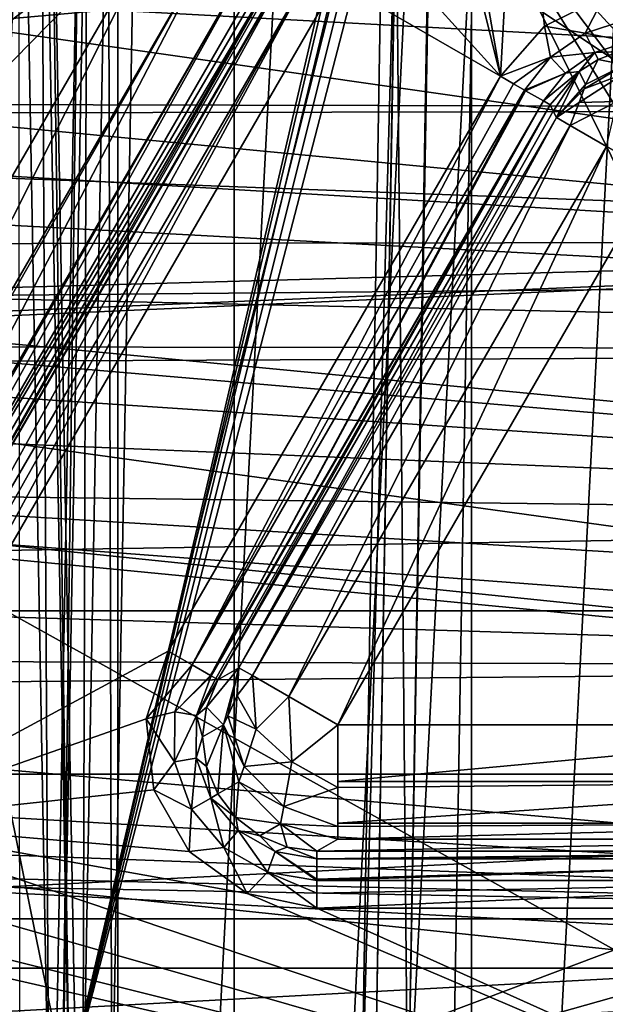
# Model space of a CAD drawing. Header units: millimetres. Extents: x -40 to 40, y -40 to 40.
# Tile 140 of 192: x 16.7 to 21.9, y -13.3 to -4.7. Entities that reach past the tile are written whole.
import ezdxf

# ---------------------------------------------------------------- set-up
doc = ezdxf.new("R2010")
doc.units = ezdxf.units.MM
doc.header["$LTSCALE"] = 8.749007
for name, color, linetype in [('1', 7, 'CONTINUOUS'), ('104', 7, 'CONTINUOUS'), ('109', 7, 'CONTINUOUS'), ('139', 7, 'CONTINUOUS'), ('16', 7, 'CONTINUOUS'), ('163', 7, 'CONTINUOUS'), ('385', 7, 'CONTINUOUS'), ('389', 7, 'CONTINUOUS'), ('390', 7, 'CONTINUOUS'), ('391', 7, 'CONTINUOUS'), ('392', 7, 'CONTINUOUS'), ('401', 7, 'CONTINUOUS'), ('402', 7, 'CONTINUOUS'), ('48', 7, 'CONTINUOUS'), ('60', 7, 'CONTINUOUS'), ('677', 7, 'CONTINUOUS'), ('688', 7, 'CONTINUOUS'), ('704', 7, 'CONTINUOUS'), ('708', 7, 'CONTINUOUS'), ('819', 7, 'CONTINUOUS'), ('820', 7, 'CONTINUOUS'), ('821', 7, 'CONTINUOUS'), ('822', 7, 'CONTINUOUS'), ('827', 7, 'CONTINUOUS'), ('834', 7, 'CONTINUOUS'), ('835', 7, 'CONTINUOUS'), ('836', 7, 'CONTINUOUS'), ('837', 7, 'CONTINUOUS'), ('838', 7, 'CONTINUOUS'), ('839', 7, 'CONTINUOUS'), ('840', 7, 'CONTINUOUS'), ('841', 7, 'CONTINUOUS')]:
    doc.layers.add(name, color=color, linetype=linetype)

msp = doc.modelspace()

# ---------------------------------------------------------------- linework, layer by layer
at = {"layer": '1', "linetype": 'CONTINUOUS'}
for points in [[(18.6197, 34.8362), (15.116, 36.4932), (15.1168, -36.4929), (18.6197, 34.8362)], [(18.6204, -34.8358), (18.6197, 34.8362), (15.1168, -36.4929), (18.6204, -34.8358)], [(21.9445, 32.8434), (18.6197, 34.8362), (18.6204, -34.8358), (21.9445, 32.8434)], [(21.9451, -32.843), (21.9445, 32.8434), (18.6204, -34.8358), (21.9451, -32.843)]]:
    msp.add_3dface(points, dxfattribs=at)
at = {"layer": '104', "linetype": 'CONTINUOUS'}
for points in [[(31.3007, -6.6534, -730), (31.8247, -3.3452, -730), (5.6924, -5.6921, -730), (31.3007, -6.6534, -730)], [(31.8247, -3.3452, -730), (23.57, -3.9592, -730), (5.6924, -5.6921, -730), (31.8247, -3.3452, -730)], [(5.6924, -5.6921, -730), (23.57, -3.9592, -730), (6.6934, -4.4723, -730), (5.6924, -5.6921, -730)], [(4.4723, -6.6933, -730), (31.3007, -6.6534, -730), (5.6924, -5.6921, -730), (4.4723, -6.6933, -730)], [(30.4337, -9.8888, -730), (31.3007, -6.6534, -730), (0, -8.05, -730), (30.4337, -9.8888, -730)], [(0, -8.05, -730), (31.3007, -6.6534, -730), (1.5705, -7.8953, -730), (0, -8.05, -730)], [(1.5705, -7.8953, -730), (31.3007, -6.6534, -730), (3.0804, -7.4373, -730), (1.5705, -7.8953, -730)], [(3.0804, -7.4373, -730), (31.3007, -6.6534, -730), (4.4723, -6.6933, -730), (3.0804, -7.4373, -730)], [(-30.4335, -9.8895, -730), (30.4337, -9.8888, -730), (0, -8.05, -730), (-30.4335, -9.8895, -730)], [(29.2335, -13.0155, -730), (30.4337, -9.8888, -730), (-30.4335, -9.8895, -730), (29.2335, -13.0155, -730)], [(-29.2331, -13.0163, -730), (29.2335, -13.0155, -730), (-30.4335, -9.8895, -730), (-29.2331, -13.0163, -730)], [(-27.713, -15.9997, -730), (29.2335, -13.0155, -730), (-29.2331, -13.0163, -730), (-27.713, -15.9997, -730)], [(27.713, -15.9996, -730), (29.2335, -13.0155, -730), (-27.713, -15.9997, -730), (27.713, -15.9996, -730)]]:
    msp.add_3dface(points, dxfattribs=at)
at = {"layer": '109', "linetype": 'CONTINUOUS'}
for points in [[(32.3094, -3.515, -733), (31.74, -6.9873, -733), (9.9773, -3.8656, -733), (32.3094, -3.515, -733)], [(9.9773, -3.8656, -733), (31.74, -6.9873, -733), (9.0973, -5.6329, -733), (9.9773, -3.8656, -733)], [(9.0973, -5.6329, -733), (31.74, -6.9873, -733), (7.9072, -7.2087, -733), (9.0973, -5.6329, -733)], [(31.74, -6.9873, -733), (30.7983, -10.3786, -733), (7.9072, -7.2087, -733), (31.74, -6.9873, -733)], [(7.9072, -7.2087, -733), (30.7983, -10.3786, -733), (6.4476, -8.5392, -733), (7.9072, -7.2087, -733)], [(6.4476, -8.5392, -733), (30.7983, -10.3786, -733), (4.7692, -9.5784, -733), (6.4476, -8.5392, -733)], [(4.7692, -9.5784, -733), (30.7983, -10.3786, -733), (2.9277, -10.2917, -733), (4.7692, -9.5784, -733)], [(2.9277, -10.2917, -733), (30.7983, -10.3786, -733), (0.9862, -10.6545, -733), (2.9277, -10.2917, -733)], [(30.7983, -10.3786, -733), (29.4957, -13.6475, -733), (0.9862, -10.6545, -733), (30.7983, -10.3786, -733)], [(29.4957, -13.6475, -733), (-29.4959, -13.647, -733), (0.9862, -10.6545, -733), (29.4957, -13.6475, -733)]]:
    msp.add_3dface(points, dxfattribs=at)
at = {"layer": '139', "linetype": 'CONTINUOUS'}
for points in [[(19.7007, -3.831, -733), (20.9482, -5.2112, -733), (19.9091, -1.0043, -733), (19.7007, -3.831, -733)], [(19.9091, -1.0043, -733), (20.9482, -5.2112, -733), (20.3711, -1.9109, -733), (19.9091, -1.0043, -733)], [(20.3711, -1.9109, -733), (20.9482, -5.2112, -733), (21.0899, -2.6294, -733), (20.3711, -1.9109, -733)], [(20.9482, -5.2112, -733), (21.3319, -4.7728, -733), (21.0899, -2.6294, -733), (20.9482, -5.2112, -733)], [(21.3319, -4.7728, -733), (21.8538, -4.5137, -733), (21.0899, -2.6294, -733), (21.3319, -4.7728, -733)], [(19.7007, -3.831, -733), (19.5129, -4.3825, -733), (20.9482, -5.2112, -733), (19.7007, -3.831, -733)], [(19.5129, -4.3825, -733), (15.2642, -11.7415, -733), (18.0438, -10.2417, -733), (19.5129, -4.3825, -733)], [(20.9482, -5.2112, -733), (19.5129, -4.3825, -733), (18.0438, -10.2417, -733), (20.9482, -5.2112, -733)], [(18.0438, -10.2417, -733), (15.2642, -11.7415, -733), (17.851, -10.8345, -733), (18.0438, -10.2417, -733)], [(17.851, -10.8345, -733), (15.2642, -11.7415, -733), (17.9159, -11.4545, -733), (17.851, -10.8345, -733)], [(17.9159, -11.4545, -733), (15.2642, -11.7415, -733), (18.2274, -11.9946, -733), (17.9159, -11.4545, -733)], [(14.9294, -12.1405, -733), (24.9125, -15, -733), (15.2642, -11.7415, -733), (14.9294, -12.1405, -733)], [(18.2274, -11.9946, -733), (15.2642, -11.7415, -733), (18.7331, -12.362, -733), (18.2274, -11.9946, -733)], [(15.2642, -11.7415, -733), (24.9125, -15, -733), (18.7331, -12.362, -733), (15.2642, -11.7415, -733)], [(14.4778, -12.4011, -733), (24.9125, -15, -733), (14.9294, -12.1405, -733), (14.4778, -12.4011, -733)], [(-19.3426, -12.4913, -733), (24.9125, -15, -733), (-18.7328, -12.3619, -733), (-19.3426, -12.4913, -733)], [(24.9125, -15, -733), (-13.9654, -12.4913, -733), (-18.7328, -12.3619, -733), (24.9125, -15, -733)], [(13.9654, -12.4913, -733), (24.9125, -15, -733), (14.4778, -12.4011, -733), (13.9654, -12.4913, -733)], [(18.7331, -12.362, -733), (24.9125, -15, -733), (19.3426, -12.4913, -733), (18.7331, -12.362, -733)], [(-24.9125, -15, -733), (24.9125, -15, -733), (-19.3426, -12.4913, -733), (-24.9125, -15, -733)], [(-13.9654, -12.4913, -733), (24.9125, -15, -733), (13.9654, -12.4913, -733), (-13.9654, -12.4913, -733)], [(19.3426, -12.4913, -733), (24.9125, -15, -733), (24.9917, -12.4913, -733), (19.3426, -12.4913, -733)]]:
    msp.add_3dface(points, dxfattribs=at)
at = {"layer": '16', "linetype": 'CONTINUOUS'}
for points in [[(-33.9501, -1.8406, -3.5), (33.5521, -5.5004, -3.5), (-5, -5.4103, -3.5), (-33.9501, -1.8406, -3.5)], [(33.5521, -5.5004, -3.5), (-33.9501, -1.8406, -3.5), (33.9501, -1.8406, -3.5), (33.5521, -5.5004, -3.5)], [(-5, -5.4103, -3.5), (33.5521, -5.5004, -3.5), (-3.9959, -5.5693, -3.5), (-5, -5.4103, -3.5)], [(33.5521, -5.5004, -3.5), (32.7609, -9.0952, -3.5), (-3.9959, -5.5693, -3.5), (33.5521, -5.5004, -3.5)], [(-3.9959, -5.5693, -3.5), (32.7609, -9.0952, -3.5), (-3.0897, -6.0309, -3.5), (-3.9959, -5.5693, -3.5)], [(-3.0897, -6.0309, -3.5), (32.7609, -9.0952, -3.5), (-2.3707, -6.7499, -3.5), (-3.0897, -6.0309, -3.5)], [(-2.3707, -6.7499, -3.5), (32.7609, -9.0952, -3.5), (-1.9092, -7.6556, -3.5), (-2.3707, -6.7499, -3.5)], [(-1.9092, -7.6556, -3.5), (32.7609, -9.0952, -3.5), (-1.75, -8.6607, -3.5), (-1.9092, -7.6556, -3.5)], [(-1.75, -8.6607, -3.5), (32.7609, -9.0952, -3.5), (-1.9091, -9.6648, -3.5), (-1.75, -8.6607, -3.5)], [(32.7609, -9.0952, -3.5), (31.5856, -12.5838, -3.5), (-1.9091, -9.6648, -3.5), (32.7609, -9.0952, -3.5)], [(-1.9091, -9.6648, -3.5), (31.5856, -12.5838, -3.5), (-2.3704, -10.5702, -3.5), (-1.9091, -9.6648, -3.5)], [(-2.3704, -10.5702, -3.5), (31.5856, -12.5838, -3.5), (-3.0894, -11.2894, -3.5), (-2.3704, -10.5702, -3.5)], [(-3.0894, -11.2894, -3.5), (31.5856, -12.5838, -3.5), (-3.9955, -11.7511, -3.5), (-3.0894, -11.2894, -3.5)], [(31.5856, -12.5838, -3.5), (-5, -11.9103, -3.5), (-3.9955, -11.7511, -3.5), (31.5856, -12.5838, -3.5)], [(31.5856, -12.5838, -3.5), (-31.5859, -12.5831, -3.5), (-5, -11.9103, -3.5), (31.5856, -12.5838, -3.5)], [(-30.0402, -15.9243, -3.5), (-31.5859, -12.5831, -3.5), (31.5856, -12.5838, -3.5), (-30.0402, -15.9243, -3.5)], [(30.0399, -15.925, -3.5), (-30.0402, -15.9243, -3.5), (31.5856, -12.5838, -3.5), (30.0399, -15.925, -3.5)]]:
    msp.add_3dface(points, dxfattribs=at)
at = {"layer": '163', "linetype": 'CONTINUOUS'}
for points in [[(24.9125, -14.5088, -823.7467), (1.7467, -14.5087, -823.7467), (2.4565, -1.9913, -823.9652), (24.9125, -14.5088, -823.7467)], [(29.4827, -1.9913, -823.9652), (24.9125, -14.5088, -823.7467), (2.4565, -1.9913, -823.9652), (29.4827, -1.9913, -823.9652)]]:
    msp.add_3dface(points, dxfattribs=at)
at = {"layer": '385', "linetype": 'CONTINUOUS'}
for points in [[(26.0711, -14.357, -743.2494), (20.5297, -14.5087, -743.2467), (20.7159, -3.4651, -743.4395), (26.0711, -14.357, -743.2494)], [(29.4123, -10.048, -743.3246), (29.2508, -11.2046, -743.3044), (20.7159, -3.4651, -743.4395), (29.4123, -10.048, -743.3246)], [(29.4698, -3.4651, -743.4395), (29.4123, -10.048, -743.3246), (20.7159, -3.4651, -743.4395), (29.4698, -3.4651, -743.4395)], [(29.2508, -11.2046, -743.3044), (28.7971, -12.2804, -743.2856), (20.7159, -3.4651, -743.4395), (29.2508, -11.2046, -743.3044)], [(28.7971, -12.2804, -743.2856), (28.0818, -13.2034, -743.2695), (20.7159, -3.4651, -743.4395), (28.7971, -12.2804, -743.2856)], [(28.0818, -13.2034, -743.2695), (27.1523, -13.9117, -743.2572), (20.7159, -3.4651, -743.4395), (28.0818, -13.2034, -743.2695)], [(27.1523, -13.9117, -743.2572), (26.0711, -14.357, -743.2494), (20.7159, -3.4651, -743.4395), (27.1523, -13.9117, -743.2572)]]:
    msp.add_3dface(points, dxfattribs=at)
at = {"layer": '389', "linetype": 'CONTINUOUS'}
for points in [[(29.4123, -10.048, -821.1754), (29.4827, -1.9913, -821.0348), (17.7718, -2.286, -821.0399), (29.4123, -10.048, -821.1754)], [(17.5509, -14.5087, -821.2533), (29.4123, -10.048, -821.1754), (17.7718, -2.286, -821.0399), (17.5509, -14.5087, -821.2533)], [(29.2506, -11.205, -821.1956), (29.4123, -10.048, -821.1754), (17.5509, -14.5087, -821.2533), (29.2506, -11.205, -821.1956)], [(28.796, -12.2822, -821.2144), (29.2506, -11.205, -821.1956), (17.5509, -14.5087, -821.2533), (28.796, -12.2822, -821.2144)], [(28.0797, -13.2054, -821.2305), (28.796, -12.2822, -821.2144), (17.5509, -14.5087, -821.2533), (28.0797, -13.2054, -821.2305)], [(27.1505, -13.9127, -821.2428), (28.0797, -13.2054, -821.2305), (17.5509, -14.5087, -821.2533), (27.1505, -13.9127, -821.2428)]]:
    msp.add_3dface(points, dxfattribs=at)
at = {"layer": '390', "linetype": 'CONTINUOUS'}
for points in [[(17.0513, -14.5087, -820.7359), (17.1122, -14.5121, -820.9932), (17.2722, -2.286, -820.5225), (17.0513, -14.5087, -820.7359)], [(17.1122, -14.5121, -820.9932), (17.2958, -14.5121, -821.1834), (17.3332, -2.2827, -820.7797), (17.1122, -14.5121, -820.9932)], [(17.2722, -2.286, -820.5225), (17.1122, -14.5121, -820.9932), (17.3332, -2.2827, -820.7797), (17.2722, -2.286, -820.5225)], [(17.2958, -14.5121, -821.1834), (17.5509, -14.5087, -821.2533), (17.5171, -2.2827, -820.9701), (17.2958, -14.5121, -821.1834)], [(17.3332, -2.2827, -820.7797), (17.2958, -14.5121, -821.1834), (17.5171, -2.2827, -820.9701), (17.3332, -2.2827, -820.7797)], [(17.5509, -14.5087, -821.2533), (17.7718, -2.286, -821.0399), (17.5171, -2.2827, -820.9701), (17.5509, -14.5087, -821.2533)]]:
    msp.add_3dface(points, dxfattribs=at)
at = {"layer": '391', "linetype": 'CONTINUOUS'}
for points in [[(17.0513, -14.5087, -820.7359), (17.2722, -2.286, -820.5225), (19.8952, -2.2861, -745.4113), (17.0513, -14.5087, -820.7359)], [(19.9095, -2.3753, -744.9571), (17.0513, -14.5087, -820.7359), (19.8952, -2.2861, -745.4113), (19.9095, -2.3753, -744.9571)], [(19.9185, -2.6298, -744.5705), (17.0513, -14.5087, -820.7359), (19.9095, -2.3753, -744.9571), (19.9185, -2.6298, -744.5705)], [(19.921, -3.0122, -744.3088), (17.0513, -14.5087, -820.7359), (19.9185, -2.6298, -744.5705), (19.921, -3.0122, -744.3088)], [(19.9165, -3.4651, -744.2115), (17.0513, -14.5087, -820.7359), (19.921, -3.0122, -744.3088), (19.9165, -3.4651, -744.2115)], [(19.7303, -14.5087, -744.0187), (17.0513, -14.5087, -820.7359), (19.9165, -3.4651, -744.2115), (19.7303, -14.5087, -744.0187)]]:
    msp.add_3dface(points, dxfattribs=at)
at = {"layer": '392', "linetype": 'CONTINUOUS'}
for points in [[(19.7303, -14.5087, -744.0187), (19.9165, -3.4651, -744.2115), (20.0327, -3.4603, -743.8235), (19.7303, -14.5087, -744.0187)], [(19.8464, -14.5117, -743.6306), (19.7303, -14.5087, -744.0187), (20.0327, -3.4603, -743.8235), (19.8464, -14.5117, -743.6306)], [(20.1378, -14.5117, -743.3493), (19.8464, -14.5117, -743.6306), (20.035, -3.4603, -743.8198), (20.1378, -14.5117, -743.3493)], [(20.035, -3.4603, -743.8198), (19.8464, -14.5117, -743.6306), (20.0327, -3.4603, -743.8235), (20.035, -3.4603, -743.8198)], [(20.3241, -3.4603, -743.5421), (20.1378, -14.5117, -743.3493), (20.035, -3.4603, -743.8198), (20.3241, -3.4603, -743.5421)], [(20.3324, -3.4603, -743.5376), (20.1378, -14.5117, -743.3493), (20.3241, -3.4603, -743.5421), (20.3324, -3.4603, -743.5376)], [(20.7159, -3.4651, -743.4395), (20.1378, -14.5117, -743.3493), (20.3324, -3.4603, -743.5376), (20.7159, -3.4651, -743.4395)], [(20.5297, -14.5087, -743.2467), (20.1378, -14.5117, -743.3493), (20.7159, -3.4651, -743.4395), (20.5297, -14.5087, -743.2467)]]:
    msp.add_3dface(points, dxfattribs=at)
at = {"layer": '401', "linetype": 'CONTINUOUS'}
for points in [[(16.9819, 0, -744.0174), (17.1833, -14.5121, -743.5068), (16.921, 0, -743.7601), (16.9819, 0, -744.0174)], [(17.2442, -14.5087, -743.7641), (17.1833, -14.5121, -743.5068), (16.9819, 0, -744.0174), (17.2442, -14.5087, -743.7641)], [(16.921, 0, -743.7601), (16.9996, -14.5121, -743.3166), (16.7373, 0, -743.5699), (16.921, 0, -743.7601)], [(16.9996, -14.5121, -743.3166), (16.7446, -14.5087, -743.2467), (16.7373, 0, -743.5699), (16.9996, -14.5121, -743.3166)], [(17.1833, -14.5121, -743.5068), (16.9996, -14.5121, -743.3166), (16.921, 0, -743.7601), (17.1833, -14.5121, -743.5068)]]:
    msp.add_3dface(points, dxfattribs=at)
at = {"layer": '402', "linetype": 'CONTINUOUS'}
for points in [[(17.2442, -14.5087, -743.7641), (16.9819, 0, -744.0174), (14.3105, 0, -820.5175), (17.2442, -14.5087, -743.7641)], [(14.5551, -14.5087, -820.7708), (17.2442, -14.5087, -743.7641), (14.3105, 0, -820.5175), (14.5551, -14.5087, -820.7708)]]:
    msp.add_3dface(points, dxfattribs=at)
at = {"layer": '48', "linetype": 'CONTINUOUS'}
for points in [[(37.6094, -3.8257, -14), (37.0295, -7.6106, -14), (6.4288, -4.671, -14), (37.6094, -3.8257, -14)], [(6.4288, -4.671, -14), (37.0295, -7.6106, -14), (5.3172, -5.9055, -14), (6.4288, -4.671, -14)], [(5.3172, -5.9055, -14), (37.0295, -7.6106, -14), (3.9734, -6.8818, -14), (5.3172, -5.9055, -14)], [(3.9734, -6.8818, -14), (37.0295, -7.6106, -14), (2.4562, -7.5574, -14), (3.9734, -6.8818, -14)], [(2.4562, -7.5574, -14), (37.0295, -7.6106, -14), (1.6524, -7.7728, -14), (2.4562, -7.5574, -14)], [(37.0295, -7.6106, -14), (36.0693, -11.3184, -14), (1.6524, -7.7728, -14), (37.0295, -7.6106, -14)], [(1.6524, -7.7728, -14), (36.0693, -11.3184, -14), (0.8299, -7.9031, -14), (1.6524, -7.7728, -14)], [(36.0693, -11.3184, -14), (-36.0695, -11.3179, -14), (0.8299, -7.9031, -14), (36.0693, -11.3184, -14)], [(36.0693, -11.3184, -14), (-34.7395, -14.9087, -14), (-36.0695, -11.3179, -14), (36.0693, -11.3184, -14)], [(36.0693, -11.3184, -14), (34.7392, -14.9093, -14), (-34.7395, -14.9087, -14), (36.0693, -11.3184, -14)]]:
    msp.add_3dface(points, dxfattribs=at)
at = {"layer": '60', "linetype": 'CONTINUOUS'}
for points in [[(14.3194, 32.1653, -11.5), (14.3201, -32.1649, -11.5), (17.6029, 30.4924, -11.5), (14.3194, 32.1653, -11.5)], [(14.3201, -32.1649, -11.5), (17.6035, -30.492, -11.5), (17.6029, 30.4924, -11.5), (14.3201, -32.1649, -11.5)], [(17.6029, 30.4924, -11.5), (17.6035, -30.492, -11.5), (20.6939, 28.4853, -11.5), (17.6029, 30.4924, -11.5)], [(17.6035, -30.492, -11.5), (20.6948, -28.4846, -11.5), (20.6939, 28.4853, -11.5), (17.6035, -30.492, -11.5)], [(20.6939, 28.4853, -11.5), (20.6948, -28.4846, -11.5), (23.5583, 26.1659, -11.5), (20.6939, 28.4853, -11.5)], [(20.6948, -28.4846, -11.5), (23.5587, -26.1655, -11.5), (23.5583, 26.1659, -11.5), (20.6948, -28.4846, -11.5)]]:
    msp.add_3dface(points, dxfattribs=at)
at = {"layer": '677', "linetype": 'CONTINUOUS'}
for points in [[(16.7023, -3.5401, -740.5), (15.9768, -5.2473, -740.5), (18.0882, -3.6402, -740.5), (16.7023, -3.5401, -740.5)], [(14.9808, -6.8129, -740.5), (13.9046, -10.8864, -740.5), (18.0882, -3.6402, -740.5), (14.9808, -6.8129, -740.5)], [(15.9768, -5.2473, -740.5), (14.9808, -6.8129, -740.5), (18.0882, -3.6402, -740.5), (15.9768, -5.2473, -740.5)]]:
    msp.add_3dface(points, dxfattribs=at)
at = {"layer": '688', "linetype": 'CONTINUOUS'}
for points in [[(14.8897, -11.5252, -733.2491), (19.08, -4.1326, -733.4913), (14.8313, -11.4915, -733.4913), (14.8897, -11.5252, -733.2491)], [(19.0975, -4.1427, -733.3589), (19.08, -4.1326, -733.4913), (14.8897, -11.5252, -733.2491), (19.0975, -4.1427, -733.3589)], [(19.1377, -4.1659, -733.2504), (19.0975, -4.1427, -733.3589), (14.8897, -11.5252, -733.2491), (19.1377, -4.1659, -733.2504)], [(19.1435, -4.1693, -733.2391), (19.1377, -4.1659, -733.2504), (14.8897, -11.5252, -733.2491), (19.1435, -4.1693, -733.2391)], [(15.0447, -11.6147, -733.069), (19.1435, -4.1693, -733.2391), (14.8897, -11.5252, -733.2491), (15.0447, -11.6147, -733.069)], [(19.3032, -4.2614, -733.0626), (19.1435, -4.1693, -733.2391), (15.0447, -11.6147, -733.069), (19.3032, -4.2614, -733.0626)], [(15.1493, -11.6751, -733.0179), (19.3032, -4.2614, -733.0626), (15.0447, -11.6147, -733.069), (15.1493, -11.6751, -733.0179)], [(15.2642, -11.7415, -733), (19.3032, -4.2614, -733.0626), (15.1493, -11.6751, -733.0179), (15.2642, -11.7415, -733)], [(15.2642, -11.7415, -733), (19.5129, -4.3825, -733), (19.3032, -4.2614, -733.0626), (15.2642, -11.7415, -733)]]:
    msp.add_3dface(points, dxfattribs=at)
at = {"layer": '704', "linetype": 'CONTINUOUS'}
for points in [[(18.0882, -3.6402, -740.5), (13.9046, -10.8864, -740.5), (14.3335, -11.134, -740.3688), (18.0882, -3.6402, -740.5)], [(18.0882, -3.6402, -740.5), (14.3335, -11.134, -740.3688), (18.5169, -3.8877, -740.3689), (18.0882, -3.6402, -740.5)], [(14.3335, -11.134, -740.3688), (14.3803, -11.161, -740.3356), (18.5169, -3.8877, -740.3689), (14.3335, -11.134, -740.3688)], [(14.3803, -11.161, -740.3356), (14.6495, -11.3164, -740.0102), (18.5169, -3.8877, -740.3689), (14.3803, -11.161, -740.3356)], [(18.5169, -3.8877, -740.3689), (14.6495, -11.3164, -740.0102), (18.8332, -4.0703, -740.01), (18.5169, -3.8877, -740.3689)], [(14.6495, -11.3164, -740.0102), (14.6742, -11.3307, -739.9587), (18.8332, -4.0703, -740.01), (14.6495, -11.3164, -740.0102)], [(14.6742, -11.3307, -739.9587), (14.7705, -11.3863, -739.5175), (18.8332, -4.0703, -740.01), (14.6742, -11.3307, -739.9587)], [(18.8332, -4.0703, -740.01), (14.7705, -11.3863, -739.5175), (18.9541, -4.1401, -739.5175), (18.8332, -4.0703, -740.01)]]:
    msp.add_3dface(points, dxfattribs=at)
at = {"layer": '708', "linetype": 'CONTINUOUS'}
for points in [[(14.8313, -11.4915, -733.4913), (19.08, -4.1326, -733.4913), (14.7705, -11.3863, -739.5175), (14.8313, -11.4915, -733.4913)], [(14.7705, -11.3863, -739.5175), (19.08, -4.1326, -733.4913), (19.017, -4.1363, -736.5056), (14.7705, -11.3863, -739.5175)], [(18.9541, -4.1401, -739.5175), (14.7705, -11.3863, -739.5175), (19.017, -4.1363, -736.5056), (18.9541, -4.1401, -739.5175)]]:
    msp.add_3dface(points, dxfattribs=at)
at = {"layer": '819', "linetype": 'CONTINUOUS'}
for points in [[(19.3426, -12.0588, -733.2491), (24.9917, -11.9914, -733.4913), (19.3426, -11.9914, -733.4913), (19.3426, -12.0588, -733.2491)], [(24.9917, -12.0117, -733.3589), (24.9917, -11.9914, -733.4913), (19.3426, -12.0588, -733.2491), (24.9917, -12.0117, -733.3589)], [(24.9917, -12.0581, -733.2504), (24.9917, -12.0117, -733.3589), (19.3426, -12.0588, -733.2491), (24.9917, -12.0581, -733.2504)], [(24.9917, -12.0648, -733.2391), (24.9917, -12.0581, -733.2504), (19.3426, -12.0588, -733.2491), (24.9917, -12.0648, -733.2391)], [(19.3426, -12.2379, -733.069), (24.9917, -12.0648, -733.2391), (19.3426, -12.0588, -733.2491), (19.3426, -12.2379, -733.069)], [(24.9917, -12.2492, -733.0626), (24.9917, -12.0648, -733.2391), (19.3426, -12.2491, -733.0626), (24.9917, -12.2492, -733.0626)], [(19.3426, -12.2491, -733.0626), (24.9917, -12.0648, -733.2391), (19.3426, -12.2379, -733.069), (19.3426, -12.2491, -733.0626)], [(19.3426, -12.3586, -733.0179), (24.9917, -12.2492, -733.0626), (19.3426, -12.2491, -733.0626), (19.3426, -12.3586, -733.0179)], [(19.3426, -12.4913, -733), (24.9917, -12.2492, -733.0626), (19.3426, -12.3586, -733.0179), (19.3426, -12.4913, -733)], [(19.3426, -12.4913, -733), (24.9917, -12.4913, -733), (24.9917, -12.2492, -733.0626), (19.3426, -12.4913, -733)]]:
    msp.add_3dface(points, dxfattribs=at)
at = {"layer": '820', "linetype": 'CONTINUOUS'}
for points in [[(18.0438, -10.2417, -733), (17.851, -10.8345, -733), (18.2536, -10.3628, -733.0626), (18.0438, -10.2417, -733)], [(18.2536, -10.3628, -733.0626), (17.851, -10.8345, -733), (18.1001, -10.7725, -733.0603), (18.2536, -10.3628, -733.0626)], [(18.2536, -10.3628, -733.0626), (18.1001, -10.7725, -733.0603), (18.4132, -10.455, -733.2391), (18.2536, -10.3628, -733.0626)], [(18.4132, -10.455, -733.2391), (18.1001, -10.7725, -733.0603), (18.419, -10.4583, -733.2504), (18.4132, -10.455, -733.2391)], [(18.419, -10.4583, -733.2504), (18.1001, -10.7725, -733.0603), (18.29, -10.8061, -733.2465), (18.419, -10.4583, -733.2504)], [(18.419, -10.4583, -733.2504), (18.29, -10.8061, -733.2465), (18.4592, -10.4815, -733.3589), (18.419, -10.4583, -733.2504)], [(18.4592, -10.4815, -733.3589), (18.29, -10.8061, -733.2465), (18.4767, -10.4917, -733.4913), (18.4592, -10.4815, -733.3589)], [(18.4767, -10.4917, -733.4913), (18.29, -10.8061, -733.2465), (18.3766, -10.7334, -733.4877), (18.4767, -10.4917, -733.4913)], [(18.3766, -10.7334, -733.4877), (18.29, -10.8061, -733.2465), (18.3425, -10.992, -733.4849), (18.3766, -10.7334, -733.4877)], [(18.1001, -10.7725, -733.0603), (17.851, -10.8345, -733), (18.0974, -11.2112, -733.0589), (18.1001, -10.7725, -733.0603)], [(17.851, -10.8345, -733), (17.9159, -11.4545, -733), (18.0974, -11.2112, -733.0589), (17.851, -10.8345, -733)], [(18.1001, -10.7725, -733.0603), (18.0974, -11.2112, -733.0589), (18.29, -10.8061, -733.2465), (18.1001, -10.7725, -733.0603)], [(18.29, -10.8061, -733.2465), (18.0974, -11.2112, -733.0589), (18.2884, -11.1776, -733.2439), (18.29, -10.8061, -733.2465)], [(18.29, -10.8061, -733.2465), (18.2884, -11.1776, -733.2439), (18.3425, -10.992, -733.4849), (18.29, -10.8061, -733.2465)], [(18.3425, -10.992, -733.4849), (18.2884, -11.1776, -733.2439), (18.3765, -11.2506, -733.4832), (18.3425, -10.992, -733.4849)], [(18.0974, -11.2112, -733.0589), (18.2467, -11.6243, -733.0584), (18.2884, -11.1776, -733.2439), (18.0974, -11.2112, -733.0589)], [(18.2884, -11.1776, -733.2439), (18.2467, -11.6243, -733.0584), (18.415, -11.5271, -733.243), (18.2884, -11.1776, -733.2439)], [(18.2884, -11.1776, -733.2439), (18.415, -11.5271, -733.243), (18.3765, -11.2506, -733.4832), (18.2884, -11.1776, -733.2439)], [(18.0974, -11.2112, -733.0589), (17.9159, -11.4545, -733), (18.2467, -11.6243, -733.0584), (18.0974, -11.2112, -733.0589)], [(18.3765, -11.2506, -733.4832), (18.415, -11.5271, -733.243), (18.4762, -11.4915, -733.4826), (18.3765, -11.2506, -733.4832)], [(17.9159, -11.4545, -733), (18.2274, -11.9946, -733), (18.2467, -11.6243, -733.0584), (17.9159, -11.4545, -733)], [(18.2467, -11.6243, -733.0584), (18.5298, -11.9602, -733.0589), (18.415, -11.5271, -733.243), (18.2467, -11.6243, -733.0584)], [(18.4762, -11.4915, -733.4826), (18.415, -11.5271, -733.243), (18.635, -11.6986, -733.4831), (18.4762, -11.4915, -733.4826)], [(18.415, -11.5271, -733.243), (18.6544, -11.8116, -733.2439), (18.635, -11.6986, -733.4831), (18.415, -11.5271, -733.243)], [(18.415, -11.5271, -733.243), (18.5298, -11.9602, -733.0589), (18.6544, -11.8116, -733.2439), (18.415, -11.5271, -733.243)], [(18.2467, -11.6243, -733.0584), (18.2274, -11.9946, -733), (18.5298, -11.9602, -733.0589), (18.2467, -11.6243, -733.0584)], [(18.635, -11.6986, -733.4831), (18.6544, -11.8116, -733.2439), (18.8426, -11.8577, -733.4849), (18.635, -11.6986, -733.4831)], [(18.5298, -11.9602, -733.0589), (18.9111, -12.1772, -733.0603), (18.6544, -11.8116, -733.2439), (18.5298, -11.9602, -733.0589)], [(18.6544, -11.8116, -733.2439), (18.9111, -12.1772, -733.0603), (18.977, -11.996, -733.2465), (18.6544, -11.8116, -733.2439)], [(18.6544, -11.8116, -733.2439), (18.977, -11.996, -733.2465), (18.8426, -11.8577, -733.4849), (18.6544, -11.8116, -733.2439)], [(18.8426, -11.8577, -733.4849), (18.977, -11.996, -733.2465), (19.0837, -11.9574, -733.4877), (18.8426, -11.8577, -733.4849)], [(18.2274, -11.9946, -733), (18.7331, -12.362, -733), (18.5298, -11.9602, -733.0589), (18.2274, -11.9946, -733)], [(18.5298, -11.9602, -733.0589), (18.7331, -12.362, -733), (18.9111, -12.1772, -733.0603), (18.5298, -11.9602, -733.0589)], [(18.977, -11.996, -733.2465), (19.3426, -12.0588, -733.2491), (19.0837, -11.9574, -733.4877), (18.977, -11.996, -733.2465)], [(19.3426, -12.0588, -733.2491), (19.3426, -11.9914, -733.4913), (19.0837, -11.9574, -733.4877), (19.3426, -12.0588, -733.2491)], [(18.9111, -12.1772, -733.0603), (19.3426, -12.2491, -733.0626), (18.977, -11.996, -733.2465), (18.9111, -12.1772, -733.0603)], [(19.3426, -12.2379, -733.069), (19.3426, -12.0588, -733.2491), (18.977, -11.996, -733.2465), (19.3426, -12.2379, -733.069)], [(19.3426, -12.2491, -733.0626), (19.3426, -12.2379, -733.069), (18.977, -11.996, -733.2465), (19.3426, -12.2491, -733.0626)], [(18.7331, -12.362, -733), (19.3426, -12.4913, -733), (18.9111, -12.1772, -733.0603), (18.7331, -12.362, -733)], [(19.3426, -12.3586, -733.0179), (19.3426, -12.2491, -733.0626), (18.9111, -12.1772, -733.0603), (19.3426, -12.3586, -733.0179)], [(19.3426, -12.4913, -733), (19.3426, -12.3586, -733.0179), (18.9111, -12.1772, -733.0603), (19.3426, -12.4913, -733)]]:
    msp.add_3dface(points, dxfattribs=at)
at = {"layer": '821', "linetype": 'CONTINUOUS'}
for points in [[(20.9482, -5.2112, -733), (18.0438, -10.2417, -733), (18.2536, -10.3628, -733.0626), (20.9482, -5.2112, -733)], [(20.9482, -5.2112, -733), (18.2536, -10.3628, -733.0626), (21.0631, -5.2775, -733.0179), (20.9482, -5.2112, -733)], [(21.0631, -5.2775, -733.0179), (18.2536, -10.3628, -733.0626), (21.1579, -5.3323, -733.0626), (21.0631, -5.2775, -733.0179)], [(18.2536, -10.3628, -733.0626), (18.4132, -10.455, -733.2391), (21.1579, -5.3323, -733.0626), (18.2536, -10.3628, -733.0626)], [(21.1579, -5.3323, -733.0626), (18.4132, -10.455, -733.2391), (21.1677, -5.3379, -733.069), (21.1579, -5.3323, -733.0626)], [(21.1677, -5.3379, -733.069), (18.4132, -10.455, -733.2391), (21.3227, -5.4274, -733.2491), (21.1677, -5.3379, -733.069)], [(18.4132, -10.455, -733.2391), (18.419, -10.4583, -733.2504), (21.3227, -5.4274, -733.2491), (18.4132, -10.455, -733.2391)], [(18.419, -10.4583, -733.2504), (18.4592, -10.4815, -733.3589), (21.3227, -5.4274, -733.2491), (18.419, -10.4583, -733.2504)], [(18.4592, -10.4815, -733.3589), (18.4767, -10.4917, -733.4913), (21.3227, -5.4274, -733.2491), (18.4592, -10.4815, -733.3589)], [(21.3227, -5.4274, -733.2491), (18.4767, -10.4917, -733.4913), (21.3811, -5.4611, -733.4913), (21.3227, -5.4274, -733.2491)]]:
    msp.add_3dface(points, dxfattribs=at)
at = {"layer": '822', "linetype": 'CONTINUOUS'}
for points in [[(21.8538, -4.5137, -733), (21.3319, -4.7728, -733), (21.6871, -4.8332, -733.0617), (21.8538, -4.5137, -733)], [(22.0371, -4.7199, -733.0619), (21.8538, -4.5137, -733), (21.6871, -4.8332, -733.0617), (22.0371, -4.7199, -733.0619)], [(22.4046, -4.7134, -733.0626), (21.8538, -4.5137, -733), (22.0371, -4.7199, -733.0619), (22.4046, -4.7134, -733.0626)], [(22.0371, -4.7199, -733.0619), (21.6871, -4.8332, -733.0617), (22.069, -4.9089, -733.2493), (22.0371, -4.7199, -733.0619)], [(21.3319, -4.7728, -733), (20.9482, -5.2112, -733), (21.3853, -5.0435, -733.0619), (21.3319, -4.7728, -733)], [(21.6871, -4.8332, -733.0617), (21.3319, -4.7728, -733), (21.3853, -5.0435, -733.0619), (21.6871, -4.8332, -733.0617)], [(21.6871, -4.8332, -733.0617), (21.3853, -5.0435, -733.0619), (21.7724, -5.005, -733.249), (21.6871, -4.8332, -733.0617)], [(22.069, -4.9089, -733.2493), (21.6871, -4.8332, -733.0617), (21.7724, -5.005, -733.249), (22.069, -4.9089, -733.2493)], [(22.069, -4.9089, -733.2493), (21.7724, -5.005, -733.249), (21.9865, -4.9957, -733.4897), (22.069, -4.9089, -733.2493)], [(21.9865, -4.9957, -733.4897), (21.7724, -5.005, -733.249), (21.8024, -5.0654, -733.4895), (21.9865, -4.9957, -733.4897)], [(20.9482, -5.2112, -733), (21.0631, -5.2775, -733.0179), (21.3853, -5.0435, -733.0619), (20.9482, -5.2112, -733)], [(21.0631, -5.2775, -733.0179), (21.1579, -5.3323, -733.0626), (21.3853, -5.0435, -733.0619), (21.0631, -5.2775, -733.0179)], [(21.3853, -5.0435, -733.0619), (21.1579, -5.3323, -733.0626), (21.5165, -5.1831, -733.2493), (21.3853, -5.0435, -733.0619)], [(21.7724, -5.005, -733.249), (21.3853, -5.0435, -733.0619), (21.5165, -5.1831, -733.2493), (21.7724, -5.005, -733.249)], [(21.7724, -5.005, -733.249), (21.5165, -5.1831, -733.2493), (21.6356, -5.1699, -733.4897), (21.7724, -5.005, -733.249)], [(21.8024, -5.0654, -733.4895), (21.7724, -5.005, -733.249), (21.6356, -5.1699, -733.4897), (21.8024, -5.0654, -733.4895)], [(21.1579, -5.3323, -733.0626), (21.1677, -5.3379, -733.069), (21.5165, -5.1831, -733.2493), (21.1579, -5.3323, -733.0626)], [(21.1677, -5.3379, -733.069), (21.3227, -5.4274, -733.2491), (21.5165, -5.1831, -733.2493), (21.1677, -5.3379, -733.069)], [(21.3227, -5.4274, -733.2491), (21.3811, -5.4611, -733.4913), (21.6356, -5.1699, -733.4897), (21.3227, -5.4274, -733.2491)], [(21.5165, -5.1831, -733.2493), (21.3227, -5.4274, -733.2491), (21.6356, -5.1699, -733.4897), (21.5165, -5.1831, -733.2493)]]:
    msp.add_3dface(points, dxfattribs=at)
at = {"layer": '827', "linetype": 'CONTINUOUS'}
msp.add_3dface([(19.5248, -10.8864, -740.5), (24.8867, -10.8864, -740.5), (22.3034, -6.0738, -740.5), (19.5248, -10.8864, -740.5)], dxfattribs=at)
at = {"layer": '834', "linetype": 'CONTINUOUS'}
for points in [[(24.8865, -11.3814, -740.3689), (24.8867, -10.8864, -740.5), (19.5248, -11.3816, -740.3688), (24.8865, -11.3814, -740.3689)], [(24.8867, -10.8864, -740.5), (19.5248, -10.8864, -740.5), (19.5248, -11.3816, -740.3688), (24.8867, -10.8864, -740.5)], [(24.8865, -11.7468, -740.0096), (24.8865, -11.3814, -740.3689), (19.5248, -11.7464, -740.0102), (24.8865, -11.7468, -740.0096)], [(19.5248, -11.7464, -740.0102), (24.8865, -11.3814, -740.3689), (19.5248, -11.4341, -740.3367), (19.5248, -11.7464, -740.0102)], [(19.5248, -11.4341, -740.3367), (24.8865, -11.3814, -740.3689), (19.5248, -11.3816, -740.3688), (19.5248, -11.4341, -740.3367)], [(19.5248, -11.7756, -739.9576), (24.8865, -11.7468, -740.0096), (19.5248, -11.7464, -740.0102), (19.5248, -11.7756, -739.9576)], [(19.5248, -11.8862, -739.5175), (24.8865, -11.7468, -740.0096), (19.5248, -11.7756, -739.9576), (19.5248, -11.8862, -739.5175)], [(24.8865, -11.8862, -739.5175), (24.8865, -11.7468, -740.0096), (19.5248, -11.8862, -739.5175), (24.8865, -11.8862, -739.5175)]]:
    msp.add_3dface(points, dxfattribs=at)
at = {"layer": '835', "linetype": 'CONTINUOUS'}
for points in [[(19.3426, -11.9914, -733.4913), (24.9917, -11.9914, -733.4913), (24.8865, -11.8862, -739.5175), (19.3426, -11.9914, -733.4913)], [(19.3426, -11.9914, -733.4913), (24.8865, -11.8862, -739.5175), (19.5248, -11.8862, -739.5175), (19.3426, -11.9914, -733.4913)]]:
    msp.add_3dface(points, dxfattribs=at)
at = {"layer": '836', "linetype": 'CONTINUOUS'}
for points in [[(18.4767, -10.4917, -733.4913), (18.3766, -10.7334, -733.4877), (18.6589, -10.3865, -739.5175), (18.4767, -10.4917, -733.4913)], [(18.6589, -10.3865, -739.5175), (18.3766, -10.7334, -733.4877), (18.5253, -10.8863, -739.5302), (18.6589, -10.3865, -739.5175)], [(18.3766, -10.7334, -733.4877), (18.3425, -10.992, -733.4849), (18.5253, -10.8863, -739.5302), (18.3766, -10.7334, -733.4877)], [(18.3425, -10.992, -733.4849), (18.3765, -11.2506, -733.4832), (18.5253, -10.8863, -739.5302), (18.3425, -10.992, -733.4849)], [(18.3765, -11.2506, -733.4832), (18.4762, -11.4915, -733.4826), (18.5253, -10.8863, -739.5302), (18.3765, -11.2506, -733.4832)], [(18.5253, -10.8863, -739.5302), (18.4762, -11.4915, -733.4826), (18.6593, -11.3861, -739.5349), (18.5253, -10.8863, -739.5302)], [(18.4762, -11.4915, -733.4826), (18.635, -11.6986, -733.4831), (18.6593, -11.3861, -739.5349), (18.4762, -11.4915, -733.4826)], [(18.6593, -11.3861, -739.5349), (18.635, -11.6986, -733.4831), (19.0252, -11.7521, -739.5302), (18.6593, -11.3861, -739.5349)], [(18.635, -11.6986, -733.4831), (18.8426, -11.8577, -733.4849), (19.0252, -11.7521, -739.5302), (18.635, -11.6986, -733.4831)], [(18.8426, -11.8577, -733.4849), (19.0837, -11.9574, -733.4877), (19.0252, -11.7521, -739.5302), (18.8426, -11.8577, -733.4849)], [(19.3426, -11.9914, -733.4913), (19.5248, -11.8862, -739.5175), (19.0252, -11.7521, -739.5302), (19.3426, -11.9914, -733.4913)], [(19.0837, -11.9574, -733.4877), (19.3426, -11.9914, -733.4913), (19.0252, -11.7521, -739.5302), (19.0837, -11.9574, -733.4877)]]:
    msp.add_3dface(points, dxfattribs=at)
at = {"layer": '837', "linetype": 'CONTINUOUS'}
for points in [[(18.6589, -10.3865, -739.5175), (18.5253, -10.8863, -739.5302), (18.5637, -10.8087, -739.7648), (18.6589, -10.3865, -739.5175)], [(18.6589, -10.3865, -739.5175), (18.5637, -10.8087, -739.7648), (18.6452, -10.6288, -739.8999), (18.6589, -10.3865, -739.5175)], [(18.6589, -10.3865, -739.5175), (18.6452, -10.6288, -739.8999), (18.7799, -10.4563, -740.01), (18.6589, -10.3865, -739.5175)], [(18.6452, -10.6288, -739.8999), (18.812, -10.924, -740.2003), (18.7799, -10.4563, -740.01), (18.6452, -10.6288, -739.8999)], [(18.7799, -10.4563, -740.01), (18.812, -10.924, -740.2003), (19.0962, -10.6389, -740.3689), (18.7799, -10.4563, -740.01)], [(18.6452, -10.6288, -739.8999), (18.5637, -10.8087, -739.7648), (18.812, -10.924, -740.2003), (18.6452, -10.6288, -739.8999)], [(18.812, -10.924, -740.2003), (19.125, -11.2115, -740.357), (19.0962, -10.6389, -740.3689), (18.812, -10.924, -740.2003)], [(19.125, -11.2115, -740.357), (19.5248, -10.8864, -740.5), (19.0962, -10.6389, -740.3689), (19.125, -11.2115, -740.357)], [(18.5637, -10.8087, -739.7648), (18.5253, -10.8863, -739.5302), (18.7072, -11.2502, -739.9463), (18.5637, -10.8087, -739.7648)], [(18.5637, -10.8087, -739.7648), (18.7072, -11.2502, -739.9463), (18.812, -10.924, -740.2003), (18.5637, -10.8087, -739.7648)], [(18.5253, -10.8863, -739.5302), (18.6593, -11.3861, -739.5349), (18.7072, -11.2502, -739.9463), (18.5253, -10.8863, -739.5302)], [(18.812, -10.924, -740.2003), (18.7072, -11.2502, -739.9463), (19.125, -11.2115, -740.357), (18.812, -10.924, -740.2003)], [(19.5248, -11.4341, -740.3367), (19.5248, -10.8864, -740.5), (19.125, -11.2115, -740.357), (19.5248, -11.4341, -740.3367)], [(19.5248, -10.8864, -740.5), (19.5248, -11.4341, -740.3367), (19.5248, -11.3816, -740.3688), (19.5248, -10.8864, -740.5)], [(18.7072, -11.2502, -739.9463), (18.6593, -11.3861, -739.5349), (19.054, -11.6013, -740.017), (18.7072, -11.2502, -739.9463)], [(18.7072, -11.2502, -739.9463), (19.054, -11.6013, -740.017), (19.125, -11.2115, -740.357), (18.7072, -11.2502, -739.9463)], [(19.054, -11.6013, -740.017), (19.5248, -11.4341, -740.3367), (19.125, -11.2115, -740.357), (19.054, -11.6013, -740.017)], [(18.6593, -11.3861, -739.5349), (19.0252, -11.7521, -739.5302), (19.054, -11.6013, -740.017), (18.6593, -11.3861, -739.5349)], [(19.5248, -11.7756, -739.9576), (19.5248, -11.4341, -740.3367), (19.054, -11.6013, -740.017), (19.5248, -11.7756, -739.9576)], [(19.5248, -11.7756, -739.9576), (19.5248, -11.7464, -740.0102), (19.5248, -11.4341, -740.3367), (19.5248, -11.7756, -739.9576)], [(19.0252, -11.7521, -739.5302), (19.5248, -11.7756, -739.9576), (19.054, -11.6013, -740.017), (19.0252, -11.7521, -739.5302)], [(19.5248, -11.8862, -739.5175), (19.5248, -11.7756, -739.9576), (19.0252, -11.7521, -739.5302), (19.5248, -11.8862, -739.5175)]]:
    msp.add_3dface(points, dxfattribs=at)
at = {"layer": '838', "linetype": 'CONTINUOUS'}
for points in [[(18.6589, -10.3865, -739.5175), (18.7799, -10.4563, -740.01), (21.4375, -5.5739, -739.5175), (18.6589, -10.3865, -739.5175)], [(21.4375, -5.5739, -739.5175), (18.7799, -10.4563, -740.01), (21.5585, -5.6437, -740.01), (21.4375, -5.5739, -739.5175)], [(18.7799, -10.4563, -740.01), (19.0962, -10.6389, -740.3689), (21.5585, -5.6437, -740.01), (18.7799, -10.4563, -740.01)], [(21.5585, -5.6437, -740.01), (19.0962, -10.6389, -740.3689), (21.8747, -5.8263, -740.3689), (21.5585, -5.6437, -740.01)], [(19.0962, -10.6389, -740.3689), (19.5248, -10.8864, -740.5), (21.8747, -5.8263, -740.3689), (19.0962, -10.6389, -740.3689)], [(19.5248, -10.8864, -740.5), (22.3034, -6.0738, -740.5), (21.8747, -5.8263, -740.3689), (19.5248, -10.8864, -740.5)]]:
    msp.add_3dface(points, dxfattribs=at)
at = {"layer": '839', "linetype": 'CONTINUOUS'}
for points in [[(21.3811, -5.4611, -733.4913), (18.4767, -10.4917, -733.4913), (18.6589, -10.3865, -739.5175), (21.3811, -5.4611, -733.4913)], [(21.3811, -5.4611, -733.4913), (18.6589, -10.3865, -739.5175), (21.4093, -5.5175, -736.5056), (21.3811, -5.4611, -733.4913)], [(18.6589, -10.3865, -739.5175), (21.4375, -5.5739, -739.5175), (21.4093, -5.5175, -736.5056), (18.6589, -10.3865, -739.5175)]]:
    msp.add_3dface(points, dxfattribs=at)
at = {"layer": '840', "linetype": 'CONTINUOUS'}
for points in [[(21.9865, -4.9957, -733.4897), (21.8024, -5.0654, -733.4895), (22.0339, -5.111, -739.5205), (21.9865, -4.9957, -733.4897)], [(21.8024, -5.0654, -733.4895), (21.6356, -5.1699, -733.4897), (21.6904, -5.2839, -739.5205), (21.8024, -5.0654, -733.4895)], [(22.0339, -5.111, -739.5205), (21.8024, -5.0654, -733.4895), (21.6904, -5.2839, -739.5205), (22.0339, -5.111, -739.5205)], [(21.3811, -5.4611, -733.4913), (21.4093, -5.5175, -736.5056), (21.6356, -5.1699, -733.4897), (21.3811, -5.4611, -733.4913)], [(21.4375, -5.5739, -739.5175), (21.6356, -5.1699, -733.4897), (21.4093, -5.5175, -736.5056), (21.4375, -5.5739, -739.5175)], [(21.6356, -5.1699, -733.4897), (21.4375, -5.5739, -739.5175), (21.6904, -5.2839, -739.5205), (21.6356, -5.1699, -733.4897)]]:
    msp.add_3dface(points, dxfattribs=at)
at = {"layer": '841', "linetype": 'CONTINUOUS'}
for points in [[(22.0339, -5.111, -739.5205), (21.6904, -5.2839, -739.5205), (21.6788, -5.3229, -739.7146), (22.0339, -5.111, -739.5205)], [(22.0339, -5.111, -739.5205), (21.6788, -5.3229, -739.7146), (22.0201, -5.1921, -739.8774), (22.0339, -5.111, -739.5205)], [(21.6367, -5.4402, -739.8925), (21.9681, -5.4321, -740.1897), (22.0201, -5.1921, -739.8774), (21.6367, -5.4402, -739.8925)], [(21.6788, -5.3229, -739.7146), (21.6367, -5.4402, -739.8925), (22.0201, -5.1921, -739.8774), (21.6788, -5.3229, -739.7146)], [(21.6904, -5.2839, -739.5205), (21.4375, -5.5739, -739.5175), (21.6788, -5.3229, -739.7146), (21.6904, -5.2839, -739.5205)], [(21.4375, -5.5739, -739.5175), (21.6367, -5.4402, -739.8925), (21.6788, -5.3229, -739.7146), (21.4375, -5.5739, -739.5175)], [(21.4375, -5.5739, -739.5175), (21.5585, -5.6437, -740.01), (21.6367, -5.4402, -739.8925), (21.4375, -5.5739, -739.5175)], [(21.5585, -5.6437, -740.01), (21.8747, -5.8263, -740.3689), (21.9681, -5.4321, -740.1897), (21.5585, -5.6437, -740.01)], [(21.6367, -5.4402, -739.8925), (21.5585, -5.6437, -740.01), (21.9681, -5.4321, -740.1897), (21.6367, -5.4402, -739.8925)]]:
    msp.add_3dface(points, dxfattribs=at)

doc.saveas('drawing.dxf')
